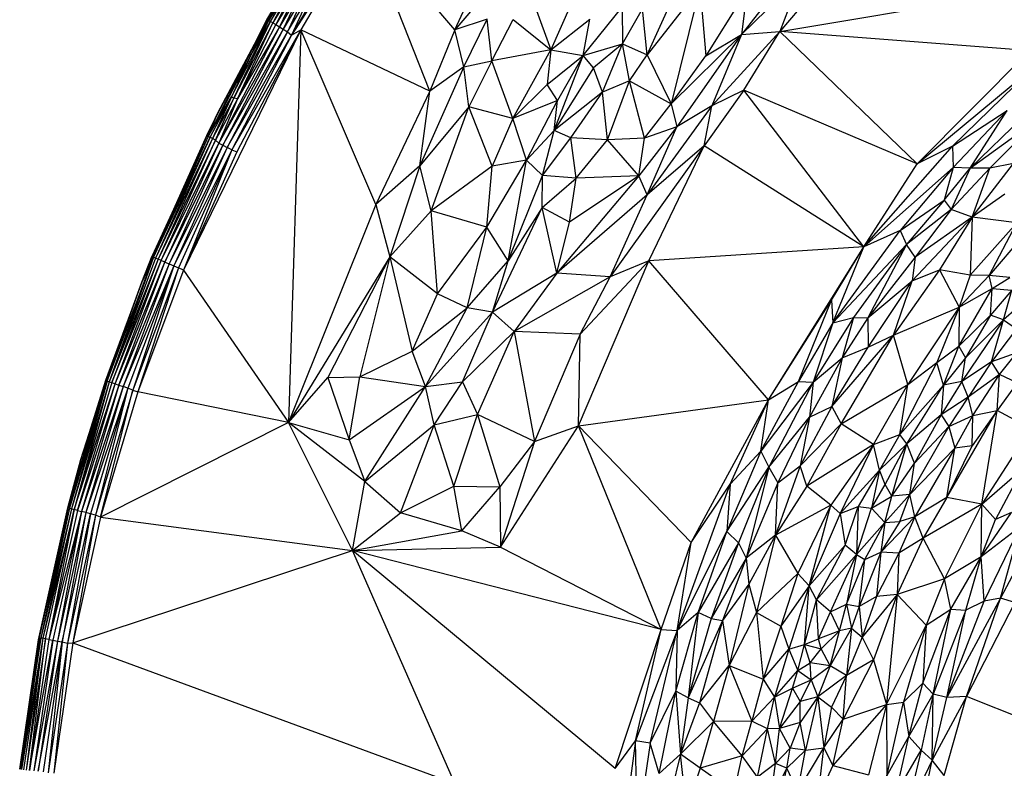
# Paper-space layout '_Superior' of a CAD drawing. Header units: millimetres. Extents: x 71 to 679, y -677 to -71.
# Tile 7 of 21: x 73 to 236, y -340 to -216. Entities that reach past the tile are written whole.
import ezdxf

# ---------------------------------------------------------------- set-up
doc = ezdxf.new("R2010")
doc.units = ezdxf.units.MM

psp = doc.layouts.new('_Superior')

# ---------------------------------------------------------------- linework, layer by layer
at = {"color": 7, "linetype": 'Continuous', "lineweight": 25}
for p, q in [((130.03, -199.81), (118.04, -218.44)), ((130.03, -199.81), (119.6, -217.51)), ((145.16, -217.54), (130.03, -199.81)), ((140.97, -227.68), (130.03, -199.81)), ((128.02, -201.3), (118.04, -218.44)), ((121.31, -203.56), (114.01, -216)), ((204.16, -203.69), (192.67, -218.31)), ((114.01, -216), (120.38, -204.66)), ((153.68, -207.48), (145.16, -217.54)), ((192.67, -218.31), (202.56, -208.65)), ((202.56, -208.65), (199.05, -217.8)), ((117.95, -209.78), (114.01, -216)), ((117.95, -209.78), (114.22, -216.04)), ((114.56, -216.13), (117.95, -209.78)), ((114.56, -216.13), (118.26, -209.93)), ((118.26, -209.93), (114.96, -216.37)), ((118.68, -210.14), (114.96, -216.37)), ((118.68, -210.14), (115.46, -216.67)), ((119.2, -210.4), (115.46, -216.67)), ((119.2, -210.4), (116.04, -217.02)), ((145.16, -217.54), (149.04, -209.07)), ((177.03, -221.67), (182.3, -210.02)), ((185.78, -210.5), (177.03, -221.67)), ((185.78, -210.5), (181.01, -229.81)), ((185.78, -210.5), (186.77, -221.84)), ((205.49, -210.17), (199.05, -217.8)), ((113.96, -215.89), (116.47, -211.59)), ((116.47, -211.59), (114.01, -216)), ((119.8, -210.72), (116.04, -217.02)), ((119.8, -210.72), (116.68, -217.42)), ((120.48, -211.05), (116.68, -217.42)), ((120.48, -211.05), (117.39, -217.85)), ((117.39, -217.85), (121.31, -211.28)), ((121.31, -211.28), (118.04, -218.44)), ((193.65, -210.73), (186.77, -221.84)), ((193.65, -210.73), (192.67, -218.31)), ((199.05, -217.8), (234.44, -211.87)), ((158.44, -213.7), (161.04, -220.82)), ((164.27, -213.6), (161.04, -220.82)), ((166.43, -221.79), (172.91, -213.79)), ((172.91, -213.79), (172.95, -219.83)), ((172.95, -219.83), (176.26, -214.03)), ((177.03, -221.67), (176.26, -214.03)), ((116.04, -217.02), (105.96, -236.31)), ((108.08, -228.66), (114.56, -216.13)), ((108.49, -228.87), (114.56, -216.13)), ((114.96, -216.37), (108.49, -228.87)), ((109.08, -228.98), (114.96, -216.37)), ((115.46, -216.67), (109.08, -228.98)), ((116.04, -217.02), (109.08, -228.98)), ((111.05, -221.62), (114.01, -216)), ((114.01, -216), (111.21, -221.94)), ((114.22, -216.04), (111.21, -221.94)), ((111.21, -221.94), (114.56, -216.13)), ((113.96, -215.89), (111.48, -220.71)), ((111.48, -220.71), (114.01, -216)), ((111.66, -220.36), (113.96, -215.89)), ((113.96, -215.89), (114.01, -216)), ((114.22, -216.04), (114.01, -216)), ((114.56, -216.13), (114.22, -216.04)), ((114.96, -216.37), (114.56, -216.13)), ((114.96, -216.37), (115.46, -216.67)), ((115.46, -216.67), (116.04, -217.02)), ((116.04, -217.02), (116.68, -217.42)), ((150.52, -215.74), (145.16, -217.54)), ((146.63, -223.65), (150.52, -215.74)), ((151.27, -222.67), (150.52, -215.74)), ((151.27, -222.67), (154.82, -215.81)), ((154.82, -215.81), (161.04, -220.82)), ((161.04, -220.82), (167.5, -215.74)), ((166.43, -221.79), (167.5, -215.74)), ((119.6, -217.51), (100.11, -257.38)), ((116.68, -217.42), (105.96, -236.31)), ((116.68, -217.42), (106.63, -236.66)), ((106.63, -236.66), (117.39, -217.85)), ((117.39, -217.85), (107.36, -237.04)), ((107.36, -237.04), (118.04, -218.44)), ((119.6, -217.51), (108.13, -237.44)), ((118.04, -218.44), (108.13, -237.44)), ((119.6, -217.51), (108.96, -237.75)), ((116.68, -217.42), (117.39, -217.85)), ((117.39, -217.85), (118.04, -218.44)), ((119.6, -217.51), (117.55, -282.67)), ((118.04, -218.44), (119.6, -217.51)), ((132.01, -246.52), (119.6, -217.51)), ((140.97, -227.68), (119.6, -217.51)), ((145.16, -217.54), (140.97, -227.68)), ((146.63, -223.65), (145.16, -217.54)), ((192.67, -218.31), (181.01, -229.81)), ((192.67, -218.31), (181.95, -233.64)), ((186.77, -221.84), (192.67, -218.31)), ((199.05, -217.8), (187.77, -230.14)), ((192.67, -218.31), (187.77, -230.14)), ((192.67, -218.31), (199.05, -217.8)), ((193.07, -227.53), (199.05, -217.8)), ((240.42, -221), (199.05, -217.8)), ((221.8, -239.77), (199.05, -217.8)), ((111.66, -220.36), (105.81, -231.35)), ((111.66, -220.36), (111.48, -220.71)), ((166.43, -221.79), (172.95, -219.83)), ((172.95, -219.83), (168.15, -223.82)), ((169.65, -227.87), (172.95, -219.83)), ((174.09, -225.98), (172.95, -219.83)), ((172.95, -219.83), (177.03, -221.67)), ((111.05, -221.62), (104.19, -235.25)), ((111.21, -221.94), (104.19, -235.25)), ((105.81, -231.35), (111.48, -220.71)), ((105.83, -231.32), (111.48, -220.71)), ((111.05, -221.62), (105.83, -231.32)), ((111.21, -221.94), (108.08, -228.66)), ((111.48, -220.71), (111.05, -221.62)), ((111.05, -221.62), (111.21, -221.94)), ((161.04, -220.82), (151.27, -222.67)), ((154.78, -232.26), (161.04, -220.82)), ((161.04, -220.82), (160.45, -226.58)), ((160.45, -226.58), (166.43, -221.79)), ((161.04, -220.82), (166.43, -221.79)), ((161.63, -234.22), (166.43, -221.79)), ((166.43, -221.79), (162.17, -229.27)), ((168.15, -223.82), (166.43, -221.79)), ((174.09, -225.98), (177.03, -221.67)), ((177.03, -221.67), (181.01, -229.81)), ((181.01, -229.81), (186.77, -221.84)), ((221.8, -239.77), (240.42, -221)), ((146.63, -223.65), (139.34, -240.09)), ((146.63, -223.65), (140.97, -227.68)), ((146.63, -223.65), (151.27, -222.67)), ((147.47, -230.32), (146.63, -223.65)), ((151.27, -222.67), (147.47, -230.32)), ((154.78, -232.26), (151.27, -222.67)), ((221.8, -239.77), (241.28, -223.58)), ((227.69, -236.82), (241.28, -223.58)), ((168.15, -223.82), (161.63, -234.22)), ((169.65, -227.87), (168.15, -223.82)), ((160.45, -226.58), (154.78, -232.26)), ((162.17, -229.27), (160.45, -226.58)), ((174.09, -225.98), (169.65, -227.87)), ((170.47, -235.77), (174.09, -225.98)), ((174.09, -225.98), (181.01, -229.81)), ((176.57, -235.5), (174.09, -225.98)), ((140.97, -227.68), (132.01, -246.52)), ((139.34, -240.09), (140.97, -227.68)), ((169.65, -227.87), (161.63, -234.22)), ((164.36, -235.43), (169.65, -227.87)), ((170.47, -235.77), (169.65, -227.87)), ((193.07, -227.53), (186.47, -236.78)), ((193.07, -227.53), (187.77, -230.14)), ((221.8, -239.77), (193.07, -227.53)), ((212.99, -253.52), (193.07, -227.53)), ((104.19, -235.25), (108.08, -228.66)), ((104.53, -235.34), (108.08, -228.66)), ((108.08, -228.66), (104.94, -235.55)), ((108.49, -228.87), (104.94, -235.55)), ((105.45, -235.81), (108.49, -228.87)), ((109.08, -228.98), (105.45, -235.81)), ((109.08, -228.98), (105.96, -236.31)), ((108.08, -228.66), (108.49, -228.87)), ((109.08, -228.98), (108.49, -228.87)), ((162.17, -229.27), (154.78, -232.26)), ((157.01, -239.17), (162.17, -229.27)), ((161.63, -234.22), (162.17, -229.27)), ((176.57, -235.5), (181.01, -229.81)), ((187.77, -230.14), (177.06, -244.89)), ((181.01, -229.81), (181.95, -233.64)), ((187.77, -230.14), (181.95, -233.64)), ((186.47, -236.78), (187.77, -230.14)), ((105.83, -231.32), (103.98, -235.06)), ((105.81, -231.35), (103.98, -235.04)), ((103.98, -235.06), (105.81, -231.35)), ((104.04, -235.08), (105.83, -231.32)), ((104.19, -235.25), (105.83, -231.32)), ((105.81, -231.35), (105.83, -231.32)), ((147.47, -230.32), (139.34, -240.09)), ((141.23, -247.54), (147.47, -230.32)), ((151.35, -240.14), (147.47, -230.32)), ((154.78, -232.26), (147.47, -230.32)), ((227.69, -236.82), (236.73, -230.93)), ((236.73, -230.93), (227.77, -240.38)), ((230.62, -240.48), (236.73, -230.93)), ((230.62, -240.48), (242.49, -231.86)), ((233.87, -240.46), (242.49, -231.86)), ((154.78, -232.26), (151.35, -240.14)), ((157.01, -239.17), (154.78, -232.26)), ((230.62, -240.48), (239.29, -232.05)), ((94.96, -255.21), (103.98, -235.06)), ((94.96, -255.21), (104.04, -235.08)), ((103.98, -235.06), (98.07, -248.2)), ((103.98, -235.06), (103.98, -235.04)), ((104.04, -235.08), (103.98, -235.06)), ((104.19, -235.25), (104.04, -235.08)), ((161.63, -234.22), (157.01, -239.17)), ((159.7, -241.69), (161.63, -234.22)), ((164.36, -235.43), (161.63, -234.22)), ((181.95, -233.64), (175.68, -241.77)), ((181.95, -233.64), (176.57, -235.5)), ((177.06, -244.89), (181.95, -233.64)), ((104.19, -235.25), (94.96, -255.21)), ((104.19, -235.25), (95.16, -255.26)), ((95.16, -255.26), (104.53, -235.34)), ((104.53, -235.34), (95.47, -255.39)), ((104.94, -235.55), (95.47, -255.39)), ((104.94, -235.55), (95.9, -255.57)), ((105.45, -235.81), (95.9, -255.57)), ((96.43, -255.8), (105.45, -235.81)), ((96.43, -255.8), (105.96, -236.31)), ((105.96, -236.31), (97.05, -256.06)), ((97.05, -256.06), (106.63, -236.66)), ((106.63, -236.66), (97.75, -256.36)), ((104.19, -235.25), (104.53, -235.34)), ((104.94, -235.55), (104.53, -235.34)), ((105.45, -235.81), (104.94, -235.55)), ((105.96, -236.31), (105.45, -235.81)), ((105.96, -236.31), (106.63, -236.66)), ((106.63, -236.66), (107.36, -237.04)), ((159.7, -241.69), (164.36, -235.43)), ((165.24, -242.12), (164.36, -235.43)), ((170.47, -235.77), (164.36, -235.43)), ((165.24, -242.12), (170.47, -235.77)), ((176.57, -235.5), (170.47, -235.77)), ((175.68, -241.77), (170.47, -235.77)), ((186.47, -236.78), (170.91, -258.52)), ((175.68, -241.77), (176.57, -235.5)), ((186.47, -236.78), (177.06, -244.89)), ((177.3, -255.86), (186.47, -236.78)), ((212.99, -253.52), (186.47, -236.78)), ((212.99, -253.52), (227.69, -236.82)), ((227.69, -236.82), (221.8, -239.77)), ((227.69, -236.82), (227.77, -240.38)), ((107.36, -237.04), (97.75, -256.36)), ((107.36, -237.04), (98.51, -256.68)), ((108.13, -237.44), (98.51, -256.68)), ((108.13, -237.44), (99.31, -257.01)), ((108.13, -237.44), (100.11, -257.38)), ((108.96, -237.75), (100.11, -257.38)), ((108.13, -237.44), (107.36, -237.04)), ((108.13, -237.44), (108.96, -237.75)), ((102.26, -238.86), (98.18, -247.96)), ((150.44, -250.26), (157.01, -239.17)), ((157.01, -239.17), (151.35, -240.14)), ((154, -255.87), (157.01, -239.17)), ((159.7, -241.69), (157.01, -239.17)), ((212.99, -253.52), (221.8, -239.77)), ((230.97, -248.63), (237.78, -239.72)), ((237.78, -239.72), (233.87, -240.46)), ((139.34, -240.09), (132.01, -246.52)), ((139.34, -240.09), (134.37, -255.16)), ((141.23, -247.54), (139.34, -240.09)), ((151.35, -240.14), (141.23, -247.54)), ((150.44, -250.26), (151.35, -240.14)), ((154, -255.87), (159.7, -241.69)), ((159.62, -246.98), (159.7, -241.69)), ((165.24, -242.12), (159.7, -241.69)), ((227.77, -240.38), (212.99, -253.52)), ((227.77, -240.38), (219.01, -250.84)), ((227.77, -240.38), (226.31, -245.79)), ((226.31, -245.79), (230.62, -240.48)), ((233.87, -240.46), (227.49, -247.36)), ((230.62, -240.48), (227.49, -247.36)), ((230.62, -240.48), (227.77, -240.38)), ((233.87, -240.46), (230.62, -240.48)), ((230.97, -248.63), (233.87, -240.46)), ((159.62, -246.98), (165.24, -242.12)), ((175.68, -241.77), (162.04, -257.91)), ((175.68, -241.77), (164.13, -249.42)), ((164.13, -249.42), (165.24, -242.12)), ((175.68, -241.77), (165.24, -242.12)), ((177.06, -244.89), (175.68, -241.77)), ((177.06, -244.89), (162.04, -257.91)), ((170.91, -258.52), (177.06, -244.89)), ((236.39, -244.77), (230.97, -248.63)), ((132.01, -246.52), (117.55, -282.67)), ((132.01, -246.52), (134.37, -255.16)), ((219.01, -250.84), (226.31, -245.79)), ((226.31, -245.79), (220.03, -253.16)), ((226.31, -245.79), (227.49, -247.36)), ((98.18, -247.96), (94.93, -255.04)), ((98.07, -248.2), (94.93, -255.04)), ((98.07, -248.2), (94.96, -255.21)), ((98.18, -247.96), (98.07, -248.2)), ((141.23, -247.54), (134.37, -255.16)), ((142.24, -261.34), (141.23, -247.54)), ((150.44, -250.26), (141.23, -247.54)), ((151.38, -264.34), (159.62, -246.98)), ((159.62, -246.98), (154, -255.87)), ((162.04, -257.91), (159.62, -246.98)), ((164.13, -249.42), (159.62, -246.98)), ((227.49, -247.36), (220.03, -253.16)), ((227.49, -247.36), (221.5, -255.24)), ((230.97, -248.63), (227.49, -247.36)), ((162.04, -257.91), (164.13, -249.42)), ((220.98, -259.17), (230.97, -248.63)), ((230.97, -248.63), (221.5, -255.24)), ((230.97, -248.63), (225.53, -257.35)), ((230.97, -248.63), (230.63, -258.24)), ((238.36, -249.57), (230.63, -258.24)), ((238.36, -249.57), (230.97, -248.63)), ((233.79, -258.29), (238.36, -249.57)), ((142.24, -261.34), (150.44, -250.26)), ((147.16, -263.63), (150.44, -250.26)), ((154, -255.87), (150.44, -250.26)), ((207.84, -266.14), (219.01, -250.84)), ((219.01, -250.84), (212.99, -253.52)), ((219.01, -250.84), (220.03, -253.16)), ((239.36, -251.77), (233.79, -258.29)), ((212.99, -253.52), (177.3, -255.86)), ((197.14, -278.92), (212.99, -253.52)), ((207.59, -262.35), (212.99, -253.52)), ((207.84, -266.14), (220.03, -253.16)), ((207.84, -266.14), (212.99, -253.52)), ((220.03, -253.16), (211.26, -265.24)), ((220.03, -253.16), (213.64, -265.33)), ((221.5, -255.24), (220.03, -253.16)), ((87.47, -275.8), (95.16, -255.26)), ((95.16, -255.26), (87.79, -275.93)), ((95.47, -255.39), (87.79, -275.93)), ((95.9, -255.57), (87.79, -275.93)), ((95.9, -255.57), (88.23, -276.06)), ((88.23, -276.06), (96.43, -255.8)), ((88.77, -276.25), (96.43, -255.8)), ((88.77, -276.25), (97.05, -256.06)), ((89.41, -276.46), (97.05, -256.06)), ((97.75, -256.36), (89.41, -276.46)), ((97.75, -256.36), (90.13, -276.72)), ((93.19, -259.39), (94.93, -255.04)), ((93.19, -259.39), (94.96, -255.21)), ((95.16, -255.26), (93.19, -259.39)), ((94.93, -255.04), (94.96, -255.21)), ((94.96, -255.21), (95.16, -255.26)), ((95.47, -255.39), (95.16, -255.26)), ((95.9, -255.57), (95.47, -255.39)), ((96.43, -255.8), (95.9, -255.57)), ((97.05, -256.06), (96.43, -255.8)), ((97.05, -256.06), (97.75, -256.36)), ((97.75, -256.36), (98.51, -256.68)), ((134.37, -255.16), (117.55, -282.67)), ((134.37, -255.16), (124.07, -275.2)), ((134.37, -255.16), (129.35, -275.12)), ((142.24, -261.34), (134.37, -255.16)), ((134.37, -255.16), (138.06, -270.82)), ((147.16, -263.63), (154, -255.87)), ((151.38, -264.34), (154, -255.87)), ((165.64, -283.2), (177.3, -255.86)), ((177.3, -255.86), (165.92, -268.02)), ((177.3, -255.86), (170.91, -258.52)), ((197.14, -278.92), (177.3, -255.86)), ((221.5, -255.24), (213.64, -265.33)), ((221.5, -255.24), (220.98, -259.17)), ((98.51, -256.68), (90.13, -276.72)), ((98.51, -256.68), (90.91, -276.97)), ((98.51, -256.68), (91.72, -277.28)), ((99.31, -257.01), (91.72, -277.28)), ((99.31, -257.01), (92.56, -277.56)), ((100.11, -257.38), (92.56, -277.56)), ((98.51, -256.68), (99.31, -257.01)), ((100.11, -257.38), (99.31, -257.01)), ((100.11, -257.38), (117.55, -282.67)), ((162.04, -257.91), (151.38, -264.34)), ((162.04, -257.91), (155, -267.55)), ((170.91, -258.52), (162.04, -257.91)), ((225.53, -257.35), (217.87, -268.19)), ((220.98, -259.17), (225.53, -257.35)), ((230.63, -258.24), (225.53, -257.35)), ((225.53, -257.35), (228.79, -263.56)), ((93.19, -259.39), (87.21, -275.7)), ((87.29, -275.69), (93.19, -259.39)), ((87.47, -275.8), (93.19, -259.39)), ((170.91, -258.52), (155, -267.55)), ((165.92, -268.02), (170.91, -258.52)), ((213.64, -265.33), (220.98, -259.17)), ((213.72, -270.15), (220.98, -259.17)), ((217.87, -268.19), (220.98, -259.17)), ((230.63, -258.24), (228.79, -263.56)), ((233.79, -258.29), (228.79, -263.56)), ((233.79, -258.29), (230.63, -258.24)), ((234.27, -260.45), (233.79, -258.29)), ((237.2, -258.61), (233.79, -258.29)), ((234.27, -260.45), (237.2, -258.61)), ((228.73, -270.02), (234.27, -260.45)), ((228.79, -263.56), (234.27, -260.45)), ((234, -264.85), (234.27, -260.45)), ((237.54, -260.71), (234, -264.85)), ((234.27, -260.45), (237.54, -260.71)), ((236.13, -265.64), (237.54, -260.71)), ((138.06, -270.82), (142.24, -261.34)), ((147.16, -263.63), (142.24, -261.34)), ((197.14, -278.92), (207.59, -262.35)), ((202.16, -275.84), (207.59, -262.35)), ((207.59, -262.35), (207.84, -266.14)), ((138.06, -270.82), (147.16, -263.63)), ((140.29, -276.69), (147.16, -263.63)), ((140.29, -276.69), (151.38, -264.34)), ((146.38, -275.9), (151.38, -264.34)), ((151.38, -264.34), (147.16, -263.63)), ((155, -267.55), (151.38, -264.34)), ((217.87, -268.19), (228.79, -263.56)), ((228.79, -263.56), (220.26, -276.35)), ((228.79, -263.56), (225.11, -272.74)), ((228.79, -263.56), (228.73, -270.02)), ((238.32, -263.73), (236.13, -265.64)), ((207.84, -266.14), (202.16, -275.84)), ((211.26, -265.24), (204.56, -276)), ((207.84, -266.14), (204.56, -276)), ((207.84, -266.14), (211.26, -265.24)), ((211.26, -265.24), (209.37, -271.96)), ((213.64, -265.33), (209.37, -271.96)), ((211.26, -265.24), (213.64, -265.33)), ((213.64, -265.33), (213.72, -270.15)), ((228.73, -270.02), (234, -264.85)), ((236.13, -265.64), (229.25, -275.89)), ((234, -264.85), (229.84, -271.92)), ((236.13, -265.64), (229.84, -271.92)), ((236.13, -265.64), (234, -264.85)), ((234.18, -272.62), (236.13, -265.64)), ((236.13, -265.64), (238.32, -267.11)), ((146.38, -275.9), (155, -267.55)), ((148.91, -281.32), (155, -267.55)), ((155, -267.55), (158.37, -285.82)), ((165.92, -268.02), (155, -267.55)), ((238.32, -267.11), (234.18, -272.62)), ((165.92, -268.02), (158.37, -285.82)), ((165.64, -283.2), (165.92, -268.02)), ((207.66, -280.04), (217.87, -268.19)), ((209.21, -282.89), (217.87, -268.19)), ((213.72, -270.15), (217.87, -268.19)), ((220.26, -276.35), (217.87, -268.19)), ((129.35, -275.12), (138.06, -270.82)), ((140.29, -276.69), (138.06, -270.82)), ((207.66, -280.04), (213.72, -270.15)), ((209.37, -271.96), (213.72, -270.15)), ((225.11, -272.74), (228.73, -270.02)), ((226.2, -276.5), (228.73, -270.02)), ((228.73, -270.02), (229.84, -271.92)), ((238.36, -271.11), (234.18, -272.62)), ((235.5, -274.7), (238.36, -271.11)), ((88.58, -271.96), (87.21, -275.69)), ((209.37, -271.96), (203.96, -281.8)), ((204.56, -276), (209.37, -271.96)), ((209.37, -271.96), (207.66, -280.04)), ((225.11, -272.74), (218.97, -284.67)), ((220.26, -276.35), (225.11, -272.74)), ((226.2, -276.5), (225.11, -272.74)), ((229.84, -271.92), (226.2, -276.5)), ((229.25, -275.89), (229.84, -271.92)), ((234.18, -272.62), (229.25, -275.89)), ((234.18, -272.62), (230.31, -278.49)), ((235.5, -274.7), (234.18, -272.62)), ((81, -296.84), (87.29, -275.69)), ((87.47, -275.8), (81, -296.84)), ((87.47, -275.8), (81.2, -296.9)), ((87.47, -275.8), (81.53, -296.99)), ((87.79, -275.93), (81.53, -296.99)), ((87.79, -275.93), (81.98, -297.11)), ((83.12, -288.82), (87.29, -275.69)), ((87.21, -275.69), (83.12, -288.83)), ((87.21, -275.69), (83.12, -288.82)), ((87.21, -275.7), (83.12, -288.82)), ((87.29, -275.69), (87.21, -275.7)), ((87.21, -275.7), (87.21, -275.69)), ((87.29, -275.69), (87.47, -275.8)), ((87.79, -275.93), (87.47, -275.8)), ((87.79, -275.93), (88.23, -276.06)), ((117.55, -282.67), (124.07, -275.2)), ((124.07, -275.2), (129.35, -275.12)), ((124.07, -275.2), (127.59, -285.56)), ((127.59, -285.56), (129.35, -275.12)), ((129.35, -275.12), (140.29, -276.69)), ((140.29, -276.69), (146.38, -275.9)), ((141.68, -283.08), (146.38, -275.9)), ((146.38, -275.9), (148.91, -281.32)), ((195.87, -287.43), (202.16, -275.84)), ((204.56, -276), (195.87, -287.43)), ((197.14, -278.92), (202.16, -275.84)), ((204.56, -276), (197.23, -290.1)), ((202.16, -275.84), (204.56, -276)), ((204.56, -276), (203.96, -281.8)), ((229.25, -275.89), (225.78, -281.42)), ((229.25, -275.89), (226.2, -276.5)), ((230.31, -278.49), (229.25, -275.89)), ((235.5, -274.7), (230.31, -278.49)), ((231.05, -281.52), (235.5, -274.7)), ((235.11, -280.68), (235.5, -274.7)), ((238.39, -276.11), (235.5, -274.7)), ((88.23, -276.06), (81.98, -297.11)), ((81.98, -297.11), (88.77, -276.25)), ((82.53, -297.25), (88.77, -276.25)), ((89.41, -276.46), (82.53, -297.25)), ((89.41, -276.46), (83.19, -297.42)), ((90.13, -276.72), (83.19, -297.42)), ((90.13, -276.72), (83.92, -297.61)), ((90.91, -276.97), (83.92, -297.61)), ((90.91, -276.97), (84.71, -297.82)), ((90.91, -276.97), (85.54, -298.06)), ((91.72, -277.28), (85.54, -298.06)), ((86.38, -298.35), (91.72, -277.28)), ((92.56, -277.56), (86.38, -298.35)), ((88.23, -276.06), (88.77, -276.25)), ((88.77, -276.25), (89.41, -276.46)), ((89.41, -276.46), (90.13, -276.72)), ((90.91, -276.97), (90.13, -276.72)), ((91.72, -277.28), (90.91, -276.97)), ((91.72, -277.28), (92.56, -277.56)), ((117.55, -282.67), (92.56, -277.56)), ((127.59, -285.56), (140.29, -276.69)), ((130.18, -292.46), (140.29, -276.69)), ((141.68, -283.08), (140.29, -276.69)), ((209.21, -282.89), (220.26, -276.35)), ((214.59, -286.31), (220.26, -276.35)), ((218.97, -284.67), (220.26, -276.35)), ((226.2, -276.5), (218.97, -284.67)), ((220.13, -286.23), (226.2, -276.5)), ((226.2, -276.5), (225.78, -281.42)), ((238.39, -276.11), (235.11, -280.68)), ((165.64, -283.2), (197.14, -278.92)), ((184.35, -302.6), (197.14, -278.92)), ((190.8, -292.92), (197.14, -278.92)), ((195.87, -287.43), (197.14, -278.92)), ((230.31, -278.49), (225.78, -281.42)), ((230.31, -278.49), (227.09, -283.32)), ((231.05, -281.52), (230.31, -278.49)), ((207.66, -280.04), (202.44, -289.86)), ((203.96, -281.8), (207.66, -280.04)), ((207.66, -280.04), (209.21, -282.89)), ((226.74, -295.11), (235.11, -280.68)), ((235.11, -280.68), (230.94, -286.54)), ((231.05, -281.52), (235.11, -280.68)), ((232.54, -296.23), (235.11, -280.68)), ((240.6, -283.68), (235.11, -280.68)), ((141.68, -283.08), (148.91, -281.32)), ((144.95, -293.25), (148.91, -281.32)), ((158.37, -285.82), (148.91, -281.32)), ((148.91, -281.32), (152.58, -293.32)), ((197.23, -290.1), (203.96, -281.8)), ((203.96, -281.8), (198.72, -292.68)), ((203.96, -281.8), (202.44, -289.86)), ((225.78, -281.42), (220.13, -286.23)), ((225.78, -281.42), (221.38, -289.42)), ((225.78, -281.42), (227.09, -283.32)), ((227.09, -283.32), (231.05, -281.52)), ((228.06, -286.92), (231.05, -281.52)), ((230.94, -286.54), (231.05, -281.52)), ((117.55, -282.67), (86.38, -298.35)), ((128.15, -303.92), (117.55, -282.67)), ((130.18, -292.46), (117.55, -282.67)), ((117.55, -282.67), (127.59, -285.56)), ((130.18, -292.46), (141.68, -283.08)), ((136.13, -297.66), (141.68, -283.08)), ((144.95, -293.25), (141.68, -283.08)), ((152.7, -303.36), (165.64, -283.2)), ((158.37, -285.82), (165.64, -283.2)), ((179.34, -317.03), (165.64, -283.2)), ((184.35, -302.6), (165.64, -283.2)), ((209.21, -282.89), (202.44, -289.86)), ((209.21, -282.89), (203.53, -293.23)), ((214.59, -286.31), (209.21, -282.89)), ((227.09, -283.32), (220.61, -294.62)), ((221.38, -289.42), (227.09, -283.32)), ((227.09, -283.32), (228.06, -286.92)), ((240.6, -283.68), (232.54, -296.23)), ((127.59, -285.56), (130.18, -292.46)), ((214.59, -286.31), (218.97, -284.67)), ((218.97, -284.67), (215.58, -290.56)), ((220.13, -286.23), (218.97, -284.67)), ((158.37, -285.82), (152.58, -293.32)), ((158.37, -285.82), (152.7, -303.36)), ((195.87, -287.43), (190.27, -300.77)), ((195.87, -287.43), (190.8, -292.92)), ((195.87, -287.43), (197.23, -290.1)), ((214.59, -286.31), (203.53, -293.23)), ((214.59, -286.31), (207.5, -296.37)), ((214.59, -286.31), (209.06, -297.79)), ((215.58, -290.56), (214.59, -286.31)), ((220.13, -286.23), (215.58, -290.56)), ((216.52, -292.97), (220.13, -286.23)), ((217.61, -294.91), (220.13, -286.23)), ((221.38, -289.42), (220.13, -286.23)), ((228.06, -286.92), (220.61, -294.62)), ((228.06, -286.92), (221.43, -298.34)), ((226.74, -295.11), (230.94, -286.54)), ((226.74, -295.11), (228.06, -286.92)), ((230.94, -286.54), (228.06, -286.92)), ((80.94, -296.81), (83.12, -288.82)), ((80.94, -296.8), (83.12, -288.83)), ((80.94, -296.81), (83.12, -288.83)), ((83.12, -288.82), (81, -296.84)), ((83.12, -288.83), (83.12, -288.82)), ((190.27, -300.77), (197.23, -290.1)), ((197.23, -290.1), (192.21, -302.64)), ((197.23, -290.1), (193.48, -305.19)), ((197.23, -290.1), (198.72, -292.68)), ((202.44, -289.86), (198.33, -301.38)), ((198.72, -292.68), (202.44, -289.86)), ((203.53, -293.23), (202.44, -289.86)), ((215.58, -290.56), (209.06, -297.79)), ((215.58, -290.56), (212.01, -296.63)), ((215.58, -290.56), (214.23, -296.88)), ((216.52, -292.97), (215.58, -290.56)), ((217.61, -294.91), (221.38, -289.42)), ((220.61, -294.62), (221.38, -289.42)), ((232.54, -296.23), (239.3, -290.35)), ((239.3, -290.35), (234.81, -298.78)), ((128.15, -303.92), (130.18, -292.46)), ((130.18, -292.46), (136.13, -297.66)), ((136.13, -297.66), (144.95, -293.25)), ((146.28, -300.66), (144.95, -293.25)), ((144.95, -293.25), (152.58, -293.32)), ((146.28, -300.66), (152.58, -293.32)), ((152.58, -293.32), (152.7, -303.36)), ((181.99, -317.19), (190.8, -292.92)), ((184.35, -302.6), (190.8, -292.92)), ((190.8, -292.92), (190.27, -300.77)), ((198.72, -292.68), (193.48, -305.19)), ((198.33, -301.38), (198.72, -292.68)), ((203.53, -293.23), (198.33, -301.38)), ((207.5, -296.37), (203.53, -293.23)), ((214.23, -296.88), (216.52, -292.97)), ((217.61, -294.91), (216.52, -292.97)), ((214.23, -296.88), (217.61, -294.91)), ((216.46, -299.27), (220.61, -294.62)), ((216.46, -299.27), (217.61, -294.91)), ((220.61, -294.62), (217.61, -294.91)), ((218.97, -299.1), (220.61, -294.62)), ((221.43, -298.34), (220.61, -294.62)), ((226.74, -295.11), (221.43, -298.34)), ((226.74, -295.11), (222.81, -301.85)), ((232.54, -296.23), (226.74, -295.11)), ((76.09, -318.7), (80.94, -296.81)), ((76.09, -318.7), (81, -296.84)), ((76.23, -318.38), (81, -296.84)), ((81, -296.84), (76.44, -318.42)), ((81.2, -296.9), (76.44, -318.42)), ((81.53, -296.99), (76.44, -318.42)), ((81.53, -296.99), (76.77, -318.47)), ((81.98, -297.11), (76.77, -318.47)), ((77.23, -318.56), (81.98, -297.11)), ((81.98, -297.11), (77.79, -318.67)), ((80.94, -296.81), (80.94, -296.8)), ((81, -296.84), (80.94, -296.81)), ((81.2, -296.9), (81, -296.84)), ((81.2, -296.9), (81.53, -296.99)), ((81.53, -296.99), (81.98, -297.11)), ((82.53, -297.25), (81.98, -297.11)), ((207.5, -296.37), (198.33, -301.38)), ((207.5, -296.37), (202.04, -307.74)), ((203.9, -309.74), (207.5, -296.37)), ((209.06, -297.79), (207.5, -296.37)), ((209.06, -297.79), (212.01, -296.63)), ((209.88, -303.03), (212.01, -296.63)), ((212.01, -296.63), (211.76, -304.54)), ((211.76, -304.54), (214.23, -296.88)), ((212.01, -296.63), (214.23, -296.88)), ((214.23, -296.88), (216.46, -299.27)), ((232.54, -296.23), (222.81, -301.85)), ((232.54, -296.23), (226.37, -308.63)), ((232.44, -304.94), (232.54, -296.23)), ((234.81, -298.78), (232.54, -296.23)), ((82.53, -297.25), (77.79, -318.67)), ((83.19, -297.42), (77.79, -318.67)), ((83.19, -297.42), (78.46, -318.78)), ((83.19, -297.42), (79.21, -318.92)), ((83.92, -297.61), (79.21, -318.92)), ((83.92, -297.61), (80.01, -319.07)), ((80.01, -319.07), (84.71, -297.82)), ((84.71, -297.82), (80.86, -319.26)), ((85.54, -298.06), (80.86, -319.26)), ((85.54, -298.06), (81.78, -319.23)), ((86.38, -298.35), (81.78, -319.23)), ((82.53, -297.25), (83.19, -297.42)), ((83.92, -297.61), (83.19, -297.42)), ((84.71, -297.82), (83.92, -297.61)), ((85.54, -298.06), (84.71, -297.82)), ((86.38, -298.35), (85.54, -298.06)), ((86.38, -298.35), (128.15, -303.92)), ((128.15, -303.92), (136.13, -297.66)), ((146.28, -300.66), (136.13, -297.66)), ((209.06, -297.79), (203.9, -309.74)), ((209.06, -297.79), (209.88, -303.03)), ((221.43, -298.34), (215.79, -304.18)), ((221.43, -298.34), (218.78, -304.37)), ((221.43, -298.34), (218.97, -299.1)), ((222.81, -301.85), (221.43, -298.34)), ((232.44, -304.94), (237.48, -297.61)), ((232.44, -304.94), (234.81, -298.78)), ((237.48, -297.61), (234.81, -298.78)), ((211.76, -304.54), (216.46, -299.27)), ((213.15, -305.4), (216.46, -299.27)), ((218.97, -299.1), (215.79, -304.18)), ((216.46, -299.27), (215.79, -304.18)), ((216.46, -299.27), (218.97, -299.1)), ((238.92, -299.99), (232.44, -304.94)), ((232.94, -312.28), (238.92, -299.99)), ((242.03, -299.66), (235.67, -311.8)), ((235.67, -311.8), (238.92, -299.99)), ((128.15, -303.92), (146.28, -300.66)), ((152.7, -303.36), (146.28, -300.66)), ((181.99, -317.19), (190.27, -300.77)), ((185.48, -314.21), (190.27, -300.77)), ((190.27, -300.77), (192.21, -302.64)), ((198.33, -301.38), (193.48, -305.19)), ((198.33, -301.38), (193.89, -309.5)), ((198.33, -301.38), (195.17, -314.17)), ((198.33, -301.38), (202.04, -307.74)), ((222.81, -301.85), (218.53, -311.19)), ((222.81, -301.85), (218.78, -304.37)), ((226.37, -308.63), (222.81, -301.85)), ((128.15, -303.92), (152.7, -303.36)), ((152.7, -303.36), (179.34, -317.03)), ((179.34, -317.03), (184.35, -302.6)), ((181.99, -317.19), (184.35, -302.6)), ((192.21, -302.64), (185.48, -314.21)), ((192.21, -302.64), (187.68, -315.19)), ((192.21, -302.64), (193.48, -305.19)), ((209.88, -303.03), (203.9, -309.74)), ((205.12, -312.1), (209.88, -303.03)), ((211.76, -304.54), (209.88, -303.03)), ((81.78, -319.23), (128.15, -303.92)), ((171.75, -340.04), (128.15, -303.92)), ((145.16, -342.58), (128.15, -303.92)), ((179.34, -317.03), (128.15, -303.92)), ((193.48, -305.19), (187.68, -315.19)), ((193.48, -305.19), (189.54, -315.51)), ((193.48, -305.19), (193.89, -309.5)), ((205.12, -312.1), (211.76, -304.54)), ((207.45, -314.05), (211.76, -304.54)), ((211.76, -304.54), (210.08, -312.79)), ((210.08, -312.79), (213.15, -305.4)), ((211.76, -304.54), (213.15, -305.4)), ((215.79, -304.18), (212.18, -313.19)), ((212.18, -313.19), (213.15, -305.4)), ((213.15, -305.4), (215.79, -304.18)), ((215.79, -304.18), (215.05, -311.53)), ((218.78, -304.37), (215.05, -311.53)), ((218.78, -304.37), (215.79, -304.18)), ((218.78, -304.37), (218.53, -311.19)), ((232.44, -304.94), (226.37, -308.63)), ((227.42, -313.61), (232.44, -304.94)), ((229.92, -313.79), (232.44, -304.94)), ((232.94, -312.28), (232.44, -304.94)), ((202.04, -307.74), (195.17, -314.17)), ((202.04, -307.74), (199.22, -316.44)), ((203.9, -309.74), (202.04, -307.74)), ((226.37, -308.63), (218.53, -311.19)), ((226.37, -308.63), (223.31, -316.27)), ((227.42, -313.61), (226.37, -308.63)), ((193.89, -309.5), (189.54, -315.51)), ((193.89, -309.5), (190.65, -322.99)), ((193.89, -309.5), (195.17, -314.17)), ((203.9, -309.74), (199.22, -316.44)), ((203.9, -309.74), (200.56, -320.25)), ((203.13, -319.5), (203.9, -309.74)), ((205.12, -312.1), (203.9, -309.74)), ((215.05, -311.53), (212.18, -313.19)), ((218.53, -311.19), (212.68, -318.26)), ((215.05, -311.53), (212.68, -318.26)), ((218.53, -311.19), (214.59, -322.06)), ((218.53, -311.19), (215.05, -311.53)), ((218.53, -311.19), (216.74, -329.45)), ((218.53, -311.19), (223.31, -316.27)), ((235.67, -311.8), (226.76, -328.28)), ((229.98, -328.1), (235.67, -311.8)), ((235.67, -311.8), (232.94, -312.28)), ((238.01, -312.55), (235.67, -311.8)), ((203.13, -319.5), (205.12, -312.1)), ((207.45, -314.05), (205.12, -312.1)), ((205.43, -318.55), (205.12, -312.1)), ((207.45, -314.05), (210.08, -312.79)), ((208.92, -317.24), (210.08, -312.79)), ((210.08, -312.79), (210.95, -316.8)), ((210.08, -312.79), (212.18, -313.19)), ((212.18, -313.19), (210.95, -316.8)), ((212.18, -313.19), (212.68, -318.26)), ((226.76, -328.28), (232.94, -312.28)), ((232.94, -312.28), (229.92, -313.79)), ((238.01, -312.55), (229.98, -328.1)), ((181.81, -327.24), (185.48, -314.21)), ((185.48, -314.21), (181.99, -317.19)), ((185.48, -314.21), (183.83, -328.37)), ((187.68, -315.19), (183.83, -328.37)), ((187.68, -315.19), (185.48, -314.21)), ((187.68, -315.19), (189.54, -315.51)), ((195.17, -314.17), (190.65, -322.99)), ((195.17, -314.17), (196.27, -325.22)), ((195.17, -314.17), (199.22, -316.44)), ((205.43, -318.55), (207.45, -314.05)), ((208.92, -317.24), (207.45, -314.05)), ((222.77, -325.91), (227.42, -313.61)), ((223.31, -316.27), (227.42, -313.61)), ((224.5, -327.71), (227.42, -313.61)), ((229.92, -313.79), (224.5, -327.71)), ((226.76, -328.28), (229.92, -313.79)), ((227.42, -313.61), (229.92, -313.79)), ((189.54, -315.51), (183.83, -328.37)), ((189.54, -315.51), (185.7, -329.16)), ((189.54, -315.51), (190.65, -322.99)), ((199.22, -316.44), (196.27, -325.22)), ((199.22, -316.44), (200.56, -320.25)), ((210.95, -316.8), (207.41, -323.05)), ((210.95, -316.8), (208.92, -317.24)), ((210.95, -316.8), (210.1, -324.65)), ((210.95, -316.8), (212.68, -318.26)), ((216.74, -329.45), (223.31, -316.27)), ((223.31, -316.27), (219.55, -329.07)), ((223.31, -316.27), (222.77, -325.91)), ((76.23, -318.38), (73.03, -340.19)), ((76.44, -318.42), (73.03, -340.19)), ((73.23, -340.23), (76.44, -318.42)), ((76.77, -318.47), (73.23, -340.23)), ((76.77, -318.47), (73.57, -340.26)), ((76.77, -318.47), (74.03, -340.32)), ((76.09, -318.7), (76.23, -318.38)), ((76.44, -318.42), (76.23, -318.38)), ((76.77, -318.47), (76.44, -318.42)), ((77.23, -318.56), (76.77, -318.47)), ((171.75, -340.04), (179.34, -317.03)), ((175.08, -335.46), (179.34, -317.03)), ((181.99, -317.19), (175.08, -335.46)), ((177.55, -335.85), (181.99, -317.19)), ((179.34, -317.03), (181.99, -317.19)), ((181.99, -317.19), (181.81, -327.24)), ((208.92, -317.24), (205.43, -318.55)), ((205.89, -320.23), (208.92, -317.24)), ((207.41, -323.05), (208.92, -317.24)), ((212.68, -318.26), (210.1, -324.65)), ((212.68, -318.26), (214.59, -322.06)), ((72.95, -340.2), (76.09, -318.7)), ((73.03, -340.19), (76.09, -318.7)), ((77.23, -318.56), (74.03, -340.32)), ((76.09, -318.72), (74.37, -330.5)), ((74.6, -340.38), (77.23, -318.56)), ((77.79, -318.67), (74.6, -340.38)), ((74.6, -340.38), (78.46, -318.78)), ((78.46, -318.78), (75.28, -340.44)), ((79.21, -318.92), (75.28, -340.44)), ((79.21, -318.92), (76.03, -340.52)), ((76.03, -340.52), (80.01, -319.07)), ((76.09, -318.7), (76.09, -318.72)), ((80.01, -319.07), (76.84, -340.61)), ((77.79, -318.67), (77.23, -318.56)), ((80.01, -319.07), (77.7, -340.76)), ((80.86, -319.26), (77.7, -340.76)), ((77.79, -318.67), (78.46, -318.78)), ((78.46, -318.78), (79.21, -318.92)), ((81.78, -319.23), (78.59, -340.85)), ((80.86, -319.26), (78.59, -340.85)), ((79.21, -318.92), (80.01, -319.07)), ((80.01, -319.07), (80.86, -319.26)), ((80.86, -319.26), (81.78, -319.23)), ((81.78, -319.23), (145.16, -342.58)), ((200.56, -320.25), (203.13, -319.5)), ((202.04, -323.81), (203.13, -319.5)), ((203.13, -319.5), (205.43, -318.55)), ((203.13, -319.5), (205.89, -320.23)), ((204.06, -322.53), (203.13, -319.5)), ((205.89, -320.23), (205.43, -318.55)), ((196.27, -325.22), (200.56, -320.25)), ((200.56, -320.25), (198.14, -328.21)), ((200.56, -320.25), (202.04, -323.81)), ((204.06, -322.53), (205.89, -320.23)), ((207.41, -323.05), (205.89, -320.23)), ((185.7, -329.16), (190.65, -322.99)), ((190.65, -322.99), (188.04, -332.26)), ((190.65, -322.99), (196.27, -325.22)), ((190.65, -322.99), (194.42, -332.24)), ((202.04, -323.81), (204.06, -322.53)), ((207.41, -323.05), (204.06, -322.53)), ((204.24, -325.36), (204.06, -322.53)), ((204.24, -325.36), (207.41, -323.05)), ((207.41, -323.05), (205.34, -328.19)), ((210.1, -324.65), (207.41, -323.05)), ((214.59, -322.06), (209.55, -331.9)), ((214.59, -322.06), (210.1, -324.65)), ((214.59, -322.06), (216.74, -329.45)), ((198.14, -328.21), (202.04, -323.81)), ((201.17, -326.76), (202.04, -323.81)), ((202.04, -323.81), (204.24, -325.36)), ((210.1, -324.65), (205.34, -328.19)), ((210.1, -324.65), (207.6, -329.89)), ((209.55, -331.9), (210.1, -324.65)), ((196.27, -325.22), (194.42, -332.24)), ((196.27, -325.22), (198.14, -328.21)), ((201.17, -326.76), (204.24, -325.36)), ((202.43, -328.93), (204.24, -325.36)), ((204.24, -325.36), (205.34, -328.19)), ((219.55, -329.07), (222.77, -325.91)), ((220.46, -334.78), (222.77, -325.91)), ((222.77, -325.91), (224.5, -327.71)), ((177.55, -335.85), (181.81, -327.24)), ((179.04, -340.87), (181.81, -327.24)), ((183.83, -328.37), (181.81, -327.24)), ((181.81, -327.24), (182.58, -337.68)), ((194.42, -332.24), (198.14, -328.21)), ((197.01, -333.48), (198.14, -328.21)), ((198.14, -328.21), (201.17, -326.76)), ((198.14, -328.21), (198.97, -333.45)), ((198.97, -333.45), (201.17, -326.76)), ((201.17, -326.76), (202.43, -328.93)), ((205.34, -328.19), (202.39, -332.44)), ((205.34, -328.19), (202.43, -328.93)), ((205.34, -328.19), (203.3, -337.03)), ((205.34, -328.19), (206.33, -336.66)), ((205.34, -328.19), (207.6, -329.89)), ((220.46, -334.78), (224.5, -327.71)), ((224.5, -327.71), (222.48, -337.04)), ((224.3, -338.71), (224.5, -327.71)), ((229.98, -328.1), (224.3, -338.71)), ((226.76, -328.28), (224.5, -327.71)), ((226.3, -341.24), (229.98, -328.1)), ((229.98, -328.1), (226.76, -328.28)), ((261.81, -340.9), (229.98, -328.1)), ((183.83, -328.37), (182.58, -337.68)), ((185.7, -329.16), (182.58, -337.68)), ((183.83, -328.37), (185.7, -329.16)), ((185.7, -329.16), (188.04, -332.26)), ((202.43, -328.93), (198.97, -333.45)), ((202.39, -332.44), (202.43, -328.93)), ((207.6, -329.89), (206.33, -336.66)), ((207.6, -329.89), (209.55, -331.9)), ((216.74, -329.45), (207.83, -339.56)), ((209.55, -331.9), (216.74, -329.45)), ((216.74, -329.45), (213.75, -341.14)), ((216.74, -329.45), (219.55, -329.07)), ((216.74, -329.45), (216.77, -341.27)), ((216.77, -341.27), (219.55, -329.07)), ((219.55, -329.07), (220.46, -334.78)), ((224.3, -338.71), (226.76, -328.28)), ((188.04, -332.26), (182.58, -337.68)), ((185.84, -340.03), (188.04, -332.26)), ((194.42, -332.24), (188.04, -332.26)), ((192.79, -337.96), (188.04, -332.26)), ((192.79, -337.96), (194.42, -332.24)), ((197.01, -333.48), (194.42, -332.24)), ((202.39, -332.44), (198.97, -333.45)), ((202.39, -332.44), (200.74, -336.7)), ((203.3, -337.03), (202.39, -332.44)), ((206.33, -336.66), (209.55, -331.9)), ((207.83, -339.56), (209.55, -331.9)), ((197.01, -333.48), (192.79, -337.96)), ((195.34, -341.53), (197.01, -333.48)), ((198.97, -333.45), (197.01, -333.48)), ((198.32, -339.23), (197.01, -333.48)), ((198.32, -339.23), (198.97, -333.45)), ((200.74, -336.7), (198.97, -333.45)), ((216.77, -341.27), (220.46, -334.78)), ((218.28, -344.2), (220.46, -334.78)), ((220.46, -334.78), (222.48, -337.04)), ((171.75, -340.04), (175.08, -335.46)), ((175.08, -335.46), (172.57, -354.54)), ((175.45, -350.12), (175.08, -335.46)), ((177.55, -335.85), (175.08, -335.46)), ((177.55, -335.85), (175.45, -350.12)), ((179.04, -340.87), (177.55, -335.85)), ((179.04, -340.87), (182.58, -337.68)), ((182.58, -337.68), (179.95, -348.42)), ((183.53, -346.77), (182.58, -337.68)), ((185.84, -340.03), (182.58, -337.68)), ((192.79, -337.96), (185.84, -340.03)), ((191.46, -343.98), (192.79, -337.96)), ((195.34, -341.53), (192.79, -337.96)), ((200.74, -336.7), (198.32, -339.23)), ((200.18, -340.01), (200.74, -336.7)), ((203.3, -337.03), (200.18, -340.01)), ((203.3, -337.03), (200.74, -336.7)), ((202.02, -343.89), (206.33, -336.66)), ((202.02, -343.89), (203.3, -337.03)), ((203.3, -337.03), (206.33, -336.66)), ((205.39, -344.78), (206.33, -336.66)), ((206.33, -336.66), (207.83, -339.56)), ((218.28, -344.2), (222.48, -337.04)), ((222.48, -337.04), (219.83, -348.04)), ((224.3, -338.71), (222.48, -337.04)), ((198.32, -339.23), (195.34, -341.53)), ((197.55, -345.17), (198.32, -339.23)), ((200.18, -340.01), (198.32, -339.23)), ((207.83, -339.56), (205.39, -344.78)), ((207.83, -339.56), (213.75, -341.14)), ((224.3, -338.71), (219.83, -348.04)), ((221.91, -350.2), (224.3, -338.71)), ((226.3, -341.24), (224.3, -338.71)), ((185.84, -340.03), (183.53, -346.77)), ((191.46, -343.98), (185.84, -340.03)), ((200.18, -340.01), (197.55, -345.17)), ((198.96, -345.51), (200.18, -340.01)), ((202.02, -343.89), (200.18, -340.01))]:
    psp.add_line(p, q, dxfattribs=at)

doc.saveas('drawing.dxf')
